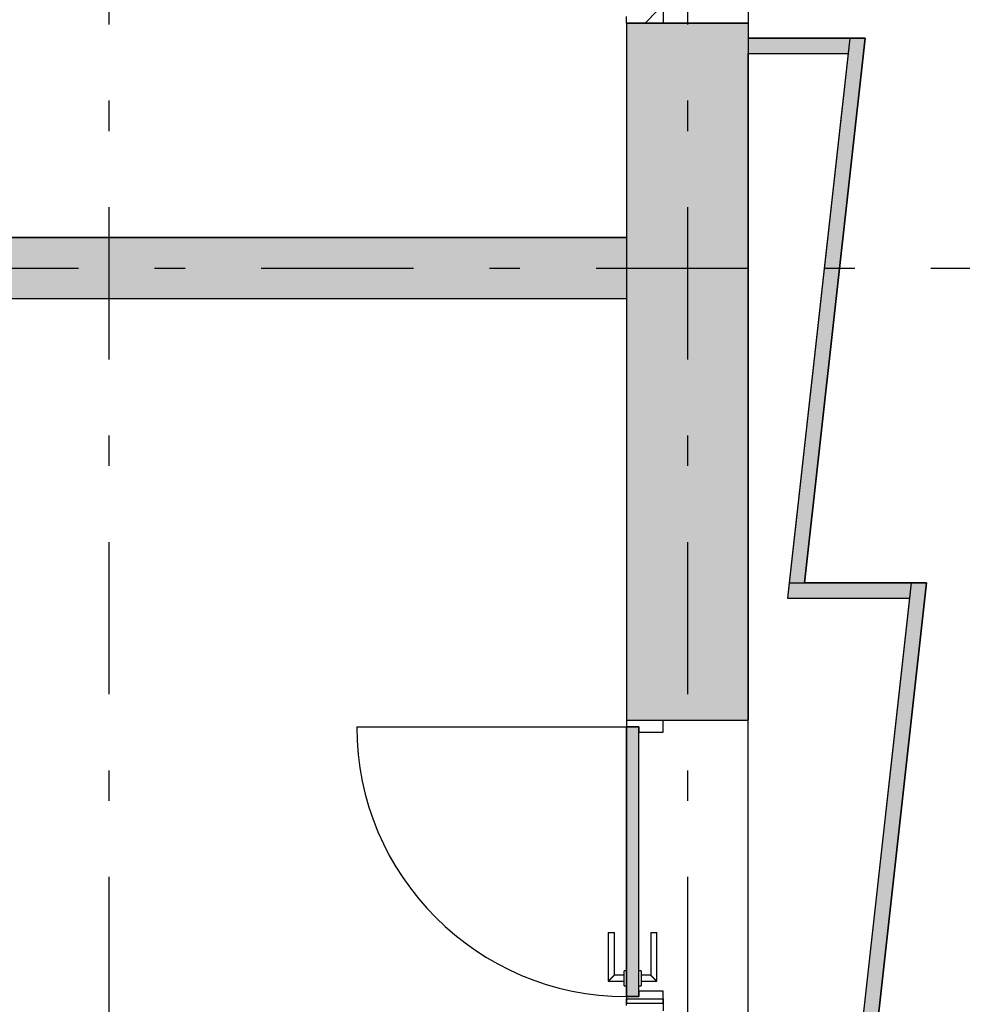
# Model space of a CAD drawing. Extents: x 2 to 87, y -108 to 11.
# Tile 124 of 256: x 30.93 to 34.03, y -68.23 to -64.99. Entities that reach past the tile are written whole.
import ezdxf

# ---------------------------------------------------------------- set-up
doc = ezdxf.new("R2010")
doc.units = 0
doc.header["$MEASUREMENT"] = 0
doc.linetypes.add('DASHDOT', pattern=[1, 0.5, -0.25, 0, -0.25])
for name, color, linetype in [('16', 7, 'CONTINUOUS'), ('2', 7, 'CONTINUOUS'), ('25', 7, 'CONTINUOUS'), ('30', 7, 'CONTINUOUS'), ('5', 7, 'CONTINUOUS'), ('6', 7, 'CONTINUOUS'), ('8', 7, 'CONTINUOUS')]:
    doc.layers.add(name, color=color, linetype=linetype)

# ---------------------------------------------------------------- blocks, each defined once
blk = doc.blocks.new('*N205')
at = {"layer": '8', "color": 62, "linetype": 'Continuous'}
for p, q in [((-0.2, -0.745), (-0.2, 0.141)), ((-0.2, 0.141), (-0.16, 0.141)), ((-0.16, -0.745), (-0.16, 0.141)), ((-0.2, -0.745), (-0.16, -0.745))]:
    blk.add_line(p, q, dxfattribs=at)
for points in [[(-0.2, -0.745), (-0.2, -0.745), (-0.2, 0.141)], [(-0.2, -0.745), (-0.16, -0.745), (-0.16, 0.141)], [(-0.2, -0.745), (-0.2, 0.141), (-0.16, 0.141)], [(-0.16, -0.745), (-0.16, -0.745), (-0.16, 0.141)]]:
    blk.add_solid(points, dxfattribs=at)

msp = doc.modelspace()

# ---------------------------------------------------------------- linework, layer by layer
at = {"layer": '16', "color": 62, "linetype": 'Continuous'}
msp.add_line((32.0416, -67.3145), (32.9276, -67.3145), dxfattribs=at)
msp.add_arc((32.9276, -67.3145), 0.886, 180, 270, dxfattribs=at)
at = {"layer": '2', "color": 62, "linetype": 'Continuous'}
for p, q in [((33.3276, -63.9824), (33.3276, -65.0524)), ((32.9276, -65.0025), (32.9276, -65.7075)), ((33.3276, -65.0025), (32.9276, -65.0025)), ((33.3276, -75.0075), (33.3276, -65.1024)), ((32.9276, -65.9075), (32.9276, -67.2925)), ((32.9276, -67.2925), (33.3276, -67.2925))]:
    msp.add_line(p, q, dxfattribs=at)
at = {"layer": '25', "color": 62, "linetype": 'Continuous'}
for p, q in [((32.9276, -65.0025), (33.3276, -65.0025)), ((32.9276, -65.0025), (32.9276, -67.2004)), ((33.3276, -65.0025), (33.3276, -67.2004)), ((33.3276, -65.0524), (33.6608, -65.0524)), ((33.3276, -65.0524), (33.3276, -65.1024)), ((33.6608, -65.0524), (33.4621, -66.8414)), ((33.7111, -65.0524), (33.5124, -66.8414)), ((33.6608, -65.0524), (33.6552, -65.1024)), ((33.6608, -65.0524), (33.7111, -65.0524)), ((33.3276, -65.1024), (33.6128, -65.1024)), ((33.6128, -65.1024), (33.6552, -65.1024)), ((30.4276, -65.7075), (32.9276, -65.7075)), ((32.9276, -65.7075), (32.9276, -65.9075)), ((30.4276, -65.9075), (32.9276, -65.9075)), ((33.4621, -66.8414), (33.4565, -66.8914)), ((33.4621, -66.8414), (33.8624, -66.8414)), ((33.4621, -66.8414), (33.5124, -66.8414)), ((33.8624, -66.8414), (33.5961, -69.2439)), ((33.9127, -66.8414), (33.6464, -69.2439)), ((33.8624, -66.8414), (33.8569, -66.8914)), ((33.8624, -66.8414), (33.9127, -66.8414)), ((33.4565, -66.8914), (33.8569, -66.8914)), ((32.9276, -67.2004), (32.9276, -67.2925)), ((33.3276, -67.2004), (33.3276, -67.2925)), ((32.9276, -67.2925), (33.3276, -67.2925))]:
    msp.add_line(p, q, dxfattribs=at)
for points in [[(32.9276, -65.0025), (32.9276, -65.0025), (33.3276, -65.0025)], [(32.9276, -65.0025), (32.9276, -67.2004), (33.3276, -67.2004)], [(32.9276, -65.0025), (33.3276, -65.0025), (33.3276, -67.2004)], [(33.3276, -65.0524), (33.3276, -65.0524), (33.6608, -65.0524)], [(33.3276, -65.0524), (33.3276, -65.1024), (33.6552, -65.1024)], [(33.3276, -65.0524), (33.6608, -65.0524), (33.6552, -65.1024)], [(33.6608, -65.0524), (33.4621, -66.8414), (33.5124, -66.8414)], [(33.6608, -65.0524), (33.7111, -65.0524), (33.5124, -66.8414)], [(33.6608, -65.0524), (33.6608, -65.0524), (33.7111, -65.0524)], [(33.3276, -65.1024), (33.3276, -65.1024), (33.6128, -65.1024)], [(33.6128, -65.1024), (33.6128, -65.1024), (33.6552, -65.1024)], [(30.4276, -65.7075), (30.4276, -65.7075), (32.9276, -65.7075)], [(30.4276, -65.7075), (30.4276, -65.9075), (32.9276, -65.9075)], [(30.4276, -65.7075), (32.9276, -65.7075), (32.9276, -65.9075)], [(30.4276, -65.9075), (30.4276, -65.9075), (32.9276, -65.9075)], [(33.4621, -66.8414), (33.4565, -66.8914), (33.8569, -66.8914)], [(33.4621, -66.8414), (33.4621, -66.8414), (33.8624, -66.8414)], [(33.4621, -66.8414), (33.8624, -66.8414), (33.8569, -66.8914)], [(33.4621, -66.8414), (33.4621, -66.8414), (33.5124, -66.8414)], [(33.8624, -66.8414), (33.5961, -69.2439), (33.6464, -69.2439)], [(33.8624, -66.8414), (33.9127, -66.8414), (33.6464, -69.2439)], [(33.8624, -66.8414), (33.8624, -66.8414), (33.9127, -66.8414)], [(33.4565, -66.8914), (33.4565, -66.8914), (33.8569, -66.8914)], [(32.9276, -67.2004), (32.9276, -67.2925), (33.3276, -67.2925)], [(32.9276, -67.2004), (33.3276, -67.2004), (33.3276, -67.2925)], [(32.9276, -67.2925), (32.9276, -67.2925), (33.3276, -67.2925)]]:
    msp.add_solid(points, dxfattribs=at)
at = {"layer": '30', "color": 62, "linetype": 'Continuous'}
for p, q in [((32.9276, -65.0025), (32.9276, -64.9805)), ((33.0476, -64.9625), (33.0476, -65.0025)), ((32.9276, -67.2925), (32.9276, -67.3145)), ((33.0476, -67.3325), (33.0476, -67.2925)), ((32.9276, -67.3145), (32.9676, -67.3145)), ((32.9676, -67.3145), (32.9676, -67.3325)), ((32.9676, -67.3325), (33.0476, -67.3325)), ((33.0476, -68.1825), (32.9676, -68.1825)), ((32.9676, -68.1825), (32.9676, -68.2005)), ((33.0476, -68.2225), (33.0476, -68.1825)), ((32.9676, -68.2005), (32.9276, -68.2005)), ((32.9276, -68.2005), (32.9276, -68.2225)), ((32.9276, -68.2075), (33.0476, -68.2075)), ((32.9276, -68.2295), (32.9276, -68.2075)), ((33.0476, -68.2075), (33.0476, -68.2475)), ((32.9276, -68.2225), (33.0476, -68.2225))]:
    msp.add_line(p, q, dxfattribs=at)
at = {"layer": '5', "color": 7, "linetype": 'DASHDOT'}
for p, q in [((31.2276, -7.3075), (31.2276, -96.5075)), ((33.1276, -7.3075), (33.1276, -96.5075)), ((7.5276, -65.8075), (52.6276, -65.8075))]:
    msp.add_line(p, q, dxfattribs=at)
at = {"layer": '6', "color": 62, "linetype": 'Continuous'}
for p, q in [((33.7111, -65.0524), (33.3276, -65.0524)), ((33.5124, -66.8414), (33.7111, -65.0524)), ((33.3276, -65.1024), (33.6552, -65.1024)), ((33.6552, -65.1024), (33.4565, -66.8914)), ((32.9276, -65.7075), (30.4276, -65.7075)), ((30.4276, -65.9075), (32.9276, -65.9075)), ((33.9127, -66.8414), (33.5124, -66.8414)), ((33.5266, -70.3245), (33.9127, -66.8414)), ((33.4565, -66.8914), (33.8569, -66.8914)), ((33.8569, -66.8914), (33.4739, -70.3465))]:
    msp.add_line(p, q, dxfattribs=at)
at = {"layer": '8', "color": 62, "linetype": 'Continuous'}
for p, q in [((32.9884, -65.0025), (33.0284, -64.9625)), ((32.9276, -67.3145), (32.9276, -68.2005)), ((32.9676, -67.3145), (32.9276, -67.3145)), ((32.9676, -68.2005), (32.9676, -67.3145)), ((32.8676, -67.9905), (32.8676, -68.1505)), ((32.8676, -67.9905), (32.8876, -67.9905)), ((32.8876, -68.1305), (32.8876, -67.9905)), ((33.0076, -67.9905), (33.0076, -68.1305)), ((33.0076, -67.9905), (33.0276, -67.9905)), ((33.0276, -68.1505), (33.0276, -67.9905)), ((32.9276, -68.1155), (32.9196, -68.1155)), ((32.9196, -68.1655), (32.9196, -68.1155)), ((32.9756, -68.1155), (32.9676, -68.1155)), ((32.9756, -68.1155), (32.9756, -68.1655)), ((32.8676, -68.1505), (32.9196, -68.1505)), ((32.9196, -68.1305), (32.8876, -68.1305)), ((33.0076, -68.1305), (32.9756, -68.1305)), ((32.9756, -68.1505), (33.0276, -68.1505)), ((32.9196, -68.1655), (32.9276, -68.1655)), ((32.9676, -68.1655), (32.9756, -68.1655)), ((32.9276, -68.2005), (32.9676, -68.2005))]:
    msp.add_line(p, q, dxfattribs=at)
for points in [[(32.8876, -68.1305), (32.8875, -68.1305), (32.8875, -68.1306), (32.8875, -68.1306), (32.8875, -68.1306), (32.8875, -68.1306), (32.8875, -68.1306), (32.8875, -68.1306), (32.8875, -68.1306), (32.8875, -68.1306), (32.8875, -68.1306), (32.8875, -68.1306), (32.8875, -68.1306), (32.8875, -68.1306), (32.8875, -68.1306), (32.8875, -68.1306), (32.8875, -68.1306), (32.8875, -68.1306), (32.8875, -68.1306), (32.8875, -68.1306), (32.8875, -68.1306), (32.8875, -68.1306), (32.8875, -68.1306), (32.8875, -68.1306), (32.8875, -68.1306), (32.8875, -68.1306), (32.8875, -68.1306), (32.8875, -68.1306), (32.8875, -68.1306), (32.8874, -68.1307), (32.8874, -68.1307), (32.8874, -68.1307), (32.8874, -68.1307), (32.8874, -68.1307), (32.8874, -68.1307), (32.8874, -68.1307), (32.8874, -68.1307), (32.8874, -68.1307), (32.8874, -68.1307), (32.8874, -68.1307), (32.8874, -68.1307), (32.8874, -68.1307), (32.8874, -68.1307), (32.8874, -68.1307), (32.8874, -68.1307), (32.8874, -68.1307), (32.8874, -68.1307), (32.8873, -68.1307), (32.8873, -68.1308), (32.8873, -68.1308), (32.8873, -68.1308), (32.8873, -68.1308), (32.8873, -68.1308), (32.8873, -68.1308), (32.8873, -68.1308), (32.8873, -68.1308), (32.8873, -68.1308), (32.8873, -68.1308), (32.8873, -68.1308), (32.8873, -68.1308), (32.8873, -68.1308), (32.8873, -68.1308), (32.8873, -68.1308), (32.8872, -68.1309), (32.8871, -68.131), (32.8871, -68.131), (32.8871, -68.131), (32.8871, -68.131), (32.8871, -68.131), (32.8871, -68.131), (32.8871, -68.131), (32.8871, -68.131), (32.8871, -68.131), (32.8871, -68.131), (32.8871, -68.131), (32.887, -68.131), (32.887, -68.1311), (32.887, -68.1311), (32.887, -68.1311), (32.887, -68.1311), (32.887, -68.1311), (32.887, -68.1311), (32.887, -68.1311), (32.887, -68.1311), (32.887, -68.1311), (32.887, -68.1311), (32.8869, -68.1312), (32.8869, -68.1312), (32.8869, -68.1312), (32.8869, -68.1312), (32.8869, -68.1312), (32.8869, -68.1312), (32.8869, -68.1312), (32.8869, -68.1312), (32.8869, -68.1312), (32.8869, -68.1312), (32.8868, -68.1313), (32.8868, -68.1313), (32.8868, -68.1313), (32.8868, -68.1313), (32.8868, -68.1313), (32.8868, -68.1313), (32.8868, -68.1313), (32.8868, -68.1313), (32.8868, -68.1313), (32.8868, -68.1313), (32.8867, -68.1314), (32.8867, -68.1314), (32.8867, -68.1314), (32.8867, -68.1314), (32.8867, -68.1314), (32.8867, -68.1314), (32.8867, -68.1314), (32.8867, -68.1314), (32.8866, -68.1314), (32.8866, -68.1315), (32.8866, -68.1315), (32.8866, -68.1315), (32.8866, -68.1315), (32.8866, -68.1315), (32.8866, -68.1315), (32.8866, -68.1315), (32.8866, -68.1315), (32.8865, -68.1316), (32.8865, -68.1316), (32.8865, -68.1316), (32.8865, -68.1316), (32.8865, -68.1316), (32.8865, -68.1316), (32.8865, -68.1316), (32.8865, -68.1316), (32.8864, -68.1317), (32.8864, -68.1317), (32.8864, -68.1317), (32.8864, -68.1317), (32.8864, -68.1317), (32.8864, -68.1317), (32.8864, -68.1317), (32.8864, -68.1317), (32.8863, -68.1318), (32.8863, -68.1318), (32.8863, -68.1318), (32.8863, -68.1318), (32.8863, -68.1318), (32.8863, -68.1318), (32.8863, -68.1318), (32.8862, -68.1319), (32.8862, -68.1319), (32.8862, -68.1319), (32.8862, -68.1319), (32.8862, -68.1319), (32.8862, -68.1319), (32.8862, -68.1319), (32.8861, -68.132), (32.886, -68.1321), (32.886, -68.1321), (32.886, -68.1321), (32.886, -68.1321), (32.886, -68.1321), (32.886, -68.1321), (32.886, -68.1321), (32.8859, -68.1322), (32.8859, -68.1322), (32.8859, -68.1322), (32.8859, -68.1322), (32.8859, -68.1322), (32.8859, -68.1322), (32.8859, -68.1322), (32.8858, -68.1323), (32.8858, -68.1323), (32.8858, -68.1323), (32.8858, -68.1323), (32.8858, -68.1323), (32.8858, -68.1323), (32.8857, -68.1324), (32.8857, -68.1324), (32.8857, -68.1324), (32.8857, -68.1324), (32.8857, -68.1324), (32.8857, -68.1324), (32.8856, -68.1325), (32.8856, -68.1325), (32.8856, -68.1325), (32.8856, -68.1325), (32.8856, -68.1325), (32.8856, -68.1325), (32.8855, -68.1326), (32.8855, -68.1326), (32.8855, -68.1326), (32.8855, -68.1326), (32.8855, -68.1326), (32.8855, -68.1326), (32.8854, -68.1327), (32.8854, -68.1327), (32.8854, -68.1327), (32.8854, -68.1327), (32.8854, -68.1327), (32.8854, -68.1327), (32.8853, -68.1328), (32.8853, -68.1328), (32.8853, -68.1328), (32.8853, -68.1328), (32.8853, -68.1328), (32.8853, -68.1328), (32.8852, -68.1329), (32.8852, -68.1329), (32.8852, -68.1329), (32.8852, -68.1329), (32.8852, -68.1329), (32.8851, -68.1329), (32.8851, -68.133), (32.8851, -68.133), (32.8851, -68.133), (32.8851, -68.133), (32.8851, -68.133), (32.885, -68.1331), (32.885, -68.1331), (32.885, -68.1331), (32.885, -68.1331), (32.885, -68.1331), (32.8849, -68.1331), (32.8849, -68.1332), (32.8849, -68.1332), (32.8849, -68.1332), (32.8849, -68.1332), (32.8849, -68.1332), (32.8848, -68.1333), (32.8848, -68.1333), (32.8848, -68.1333), (32.8848, -68.1333), (32.8848, -68.1333), (32.8847, -68.1334), (32.8847, -68.1334), (32.8847, -68.1334), (32.8847, -68.1334), (32.8847, -68.1334), (32.8846, -68.1335), (32.8846, -68.1335), (32.8846, -68.1335), (32.8846, -68.1335), (32.8846, -68.1335), (32.8845, -68.1336), (32.8845, -68.1336), (32.8845, -68.1336), (32.8845, -68.1336), (32.8845, -68.1336), (32.8845, -68.1336), (32.8844, -68.1337), (32.8843, -68.1338), (32.8843, -68.1338), (32.8843, -68.1338), (32.8843, -68.1338), (32.8842, -68.1339), (32.8842, -68.1339), (32.8842, -68.1339), (32.8842, -68.1339), (32.8842, -68.1339), (32.8841, -68.134), (32.8841, -68.134), (32.8841, -68.134), (32.8841, -68.134), (32.8841, -68.134), (32.884, -68.1341), (32.884, -68.1341), (32.884, -68.1341), (32.884, -68.1341), (32.884, -68.1341), (32.8839, -68.1342), (32.8839, -68.1342), (32.8839, -68.1342), (32.8839, -68.1342), (32.8839, -68.1342), (32.8838, -68.1343), (32.8838, -68.1343), (32.8838, -68.1343), (32.8838, -68.1343), (32.8837, -68.1344), (32.8837, -68.1344), (32.8837, -68.1344), (32.8837, -68.1344), (32.8837, -68.1344), (32.8836, -68.1345), (32.8836, -68.1345), (32.8836, -68.1345), (32.8836, -68.1345), (32.8835, -68.1345), (32.8835, -68.1346), (32.8835, -68.1346), (32.8835, -68.1346), (32.8835, -68.1346), (32.8834, -68.1347), (32.8834, -68.1347), (32.8834, -68.1347), (32.8834, -68.1347), (32.8833, -68.1347), (32.8833, -68.1348), (32.8833, -68.1348), (32.8833, -68.1348), (32.8833, -68.1348), (32.8832, -68.1349), (32.8832, -68.1349), (32.8832, -68.1349), (32.8832, -68.1349), (32.8831, -68.135), (32.8831, -68.135), (32.8831, -68.135), (32.8831, -68.135), (32.8831, -68.135), (32.883, -68.1351), (32.883, -68.1351), (32.883, -68.1351), (32.883, -68.1351), (32.8829, -68.1352), (32.8829, -68.1352), (32.8829, -68.1352), (32.8829, -68.1352), (32.8828, -68.1352), (32.8828, -68.1353), (32.8828, -68.1353), (32.8828, -68.1353), (32.8828, -68.1353), (32.8827, -68.1354), (32.8827, -68.1354), (32.8827, -68.1354), (32.8827, -68.1354), (32.8826, -68.1355), (32.8826, -68.1355), (32.8826, -68.1355), (32.8826, -68.1355), (32.8825, -68.1356), (32.8825, -68.1356), (32.8825, -68.1356), (32.8825, -68.1356), (32.8824, -68.1356), (32.8824, -68.1357), (32.8824, -68.1357), (32.8824, -68.1357), (32.8824, -68.1357), (32.8823, -68.1358), (32.8823, -68.1358), (32.8823, -68.1358), (32.8823, -68.1358), (32.8822, -68.1359), (32.8821, -68.136), (32.8821, -68.136), (32.8821, -68.136), (32.8821, -68.136), (32.882, -68.1361), (32.882, -68.1361), (32.882, -68.1361), (32.882, -68.1361), (32.8819, -68.1362), (32.8819, -68.1362), (32.8819, -68.1362), (32.8819, -68.1362), (32.8818, -68.1363), (32.8818, -68.1363), (32.8818, -68.1363), (32.8818, -68.1363), (32.8817, -68.1364), (32.8817, -68.1364), (32.8817, -68.1364), (32.8817, -68.1364), (32.8816, -68.1365), (32.8816, -68.1365), (32.8816, -68.1365), (32.8816, -68.1365), (32.8815, -68.1366), (32.8815, -68.1366), (32.8815, -68.1366), (32.8815, -68.1366), (32.8814, -68.1367), (32.8814, -68.1367), (32.8814, -68.1367), (32.8814, -68.1367), (32.8813, -68.1368), (32.8813, -68.1368), (32.8813, -68.1368), (32.8813, -68.1368), (32.8812, -68.1369), (32.8812, -68.1369), (32.8812, -68.1369), (32.8812, -68.1369), (32.8811, -68.137), (32.8811, -68.137), (32.8811, -68.137), (32.8811, -68.137), (32.881, -68.1371), (32.881, -68.1371), (32.881, -68.1371), (32.881, -68.1371), (32.8809, -68.1372), (32.8809, -68.1372), (32.8809, -68.1372), (32.8809, -68.1372), (32.8808, -68.1373), (32.8808, -68.1373), (32.8808, -68.1373), (32.8807, -68.1373), (32.8807, -68.1374), (32.8807, -68.1374), (32.8807, -68.1374), (32.8806, -68.1375), (32.8806, -68.1375), (32.8806, -68.1375), (32.8806, -68.1375), (32.8805, -68.1376), (32.8805, -68.1376), (32.8805, -68.1376), (32.8805, -68.1376), (32.8804, -68.1377), (32.8804, -68.1377), (32.8804, -68.1377), (32.8804, -68.1377), (32.8803, -68.1378), (32.8803, -68.1378), (32.8803, -68.1378), (32.8803, -68.1378), (32.8802, -68.1379), (32.8802, -68.1379), (32.8802, -68.1379), (32.8802, -68.1379), (32.8801, -68.138), (32.8801, -68.138), (32.8801, -68.138), (32.88, -68.1381), (32.88, -68.1381), (32.88, -68.1381), (32.88, -68.1381), (32.8799, -68.1382), (32.8799, -68.1382), (32.8799, -68.1382), (32.8799, -68.1382), (32.8798, -68.1383), (32.8798, -68.1383), (32.8798, -68.1383), (32.8798, -68.1383), (32.8797, -68.1384), (32.8797, -68.1384), (32.8797, -68.1384), (32.8796, -68.1385), (32.8795, -68.1386), (32.8795, -68.1386), (32.8795, -68.1386), (32.8795, -68.1386), (32.8794, -68.1387), (32.8794, -68.1387), (32.8794, -68.1387), (32.8794, -68.1387), (32.8793, -68.1388), (32.8793, -68.1388), (32.8793, -68.1388), (32.8792, -68.1389), (32.8792, -68.1389), (32.8792, -68.1389), (32.8792, -68.1389), (32.8791, -68.139), (32.8791, -68.139), (32.8791, -68.139), (32.8791, -68.139), (32.879, -68.1391), (32.879, -68.1391), (32.879, -68.1391), (32.8789, -68.1392), (32.8789, -68.1392), (32.8789, -68.1392), (32.8789, -68.1392), (32.8788, -68.1393), (32.8788, -68.1393), (32.8788, -68.1393), (32.8788, -68.1393), (32.8787, -68.1394), (32.8787, -68.1394), (32.8787, -68.1394), (32.8786, -68.1395), (32.8786, -68.1395), (32.8786, -68.1395), (32.8786, -68.1395), (32.8785, -68.1396), (32.8785, -68.1396), (32.8785, -68.1396), (32.8785, -68.1396), (32.8784, -68.1397), (32.8784, -68.1397), (32.8784, -68.1397), (32.8783, -68.1397), (32.8783, -68.1398), (32.8783, -68.1398), (32.8783, -68.1398), (32.8782, -68.1399), (32.8782, -68.1399), (32.8782, -68.1399), (32.8782, -68.1399), (32.8781, -68.14), (32.8781, -68.14), (32.8781, -68.14), (32.878, -68.14), (32.878, -68.1401), (32.878, -68.1401), (32.878, -68.1401), (32.8779, -68.1402), (32.8779, -68.1402), (32.8779, -68.1402), (32.8779, -68.1402), (32.8778, -68.1403), (32.8778, -68.1403), (32.8778, -68.1403), (32.8777, -68.1403), (32.8777, -68.1404), (32.8777, -68.1404), (32.8777, -68.1404), (32.8776, -68.1405), (32.8776, -68.1405), (32.8776, -68.1405), (32.8776, -68.1405), (32.8775, -68.1406), (32.8775, -68.1406), (32.8775, -68.1406), (32.8775, -68.1406), (32.8774, -68.1407), (32.8774, -68.1407), (32.8774, -68.1407), (32.8773, -68.1408), (32.8773, -68.1408), (32.8773, -68.1408), (32.8773, -68.1408), (32.8772, -68.1409), (32.8772, -68.1409), (32.8772, -68.1409), (32.8772, -68.1409), (32.8771, -68.141), (32.8771, -68.141), (32.8771, -68.141), (32.877, -68.1411), (32.877, -68.1411), (32.877, -68.1411), (32.877, -68.1411), (32.8769, -68.1412), (32.8768, -68.1413), (32.8768, -68.1413), (32.8768, -68.1413), (32.8767, -68.1414), (32.8767, -68.1414), (32.8767, -68.1414), (32.8767, -68.1414), (32.8766, -68.1415), (32.8766, -68.1415), (32.8766, -68.1415), (32.8766, -68.1415), (32.8765, -68.1416), (32.8765, -68.1416), (32.8765, -68.1416), (32.8764, -68.1417), (32.8764, -68.1417), (32.8764, -68.1417), (32.8764, -68.1417), (32.8763, -68.1418), (32.8763, -68.1418), (32.8763, -68.1418), (32.8763, -68.1418), (32.8762, -68.1419), (32.8762, -68.1419), (32.8762, -68.1419), (32.8761, -68.142), (32.8761, -68.142), (32.8761, -68.142), (32.8761, -68.142), (32.876, -68.1421), (32.876, -68.1421), (32.876, -68.1421), (32.876, -68.1421), (32.8759, -68.1422), (32.8759, -68.1422), (32.8759, -68.1422), (32.8758, -68.1423), (32.8758, -68.1423), (32.8758, -68.1423), (32.8758, -68.1423), (32.8757, -68.1424), (32.8757, -68.1424), (32.8757, -68.1424), (32.8757, -68.1424), (32.8756, -68.1425), (32.8756, -68.1425), (32.8756, -68.1425), (32.8756, -68.1425), (32.8755, -68.1426), (32.8755, -68.1426), (32.8755, -68.1426), (32.8754, -68.1427), (32.8754, -68.1427), (32.8754, -68.1427), (32.8754, -68.1427), (32.8753, -68.1428), (32.8753, -68.1428), (32.8753, -68.1428), (32.8753, -68.1428), (32.8752, -68.1429), (32.8752, -68.1429), (32.8752, -68.1429), (32.8752, -68.1429), (32.8751, -68.143), (32.8751, -68.143), (32.8751, -68.143), (32.875, -68.1431), (32.875, -68.1431), (32.875, -68.1431), (32.875, -68.1431), (32.8749, -68.1432), (32.8749, -68.1432), (32.8749, -68.1432), (32.8749, -68.1432), (32.8748, -68.1433), (32.8748, -68.1433), (32.8748, -68.1433), (32.8748, -68.1433), (32.8747, -68.1434), (32.8747, -68.1434), (32.8747, -68.1434), (32.8747, -68.1434), (32.8746, -68.1435), (32.8746, -68.1435), (32.8746, -68.1435), (32.8746, -68.1435), (32.8745, -68.1436), (32.8745, -68.1436), (32.8745, -68.1436), (32.8744, -68.1437), (32.8744, -68.1437), (32.8744, -68.1437), (32.8744, -68.1437), (32.8743, -68.1438), (32.8742, -68.1439), (32.8742, -68.1439), (32.8742, -68.1439), (32.8742, -68.1439), (32.8741, -68.144), (32.8741, -68.144), (32.8741, -68.144), (32.8741, -68.144), (32.874, -68.1441), (32.874, -68.1441), (32.874, -68.1441), (32.874, -68.1441), (32.8739, -68.1442), (32.8739, -68.1442), (32.8739, -68.1442), (32.8739, -68.1442), (32.8738, -68.1443), (32.8738, -68.1443), (32.8738, -68.1443), (32.8738, -68.1443), (32.8737, -68.1444), (32.8737, -68.1444), (32.8737, -68.1444), (32.8737, -68.1444), (32.8736, -68.1445), (32.8736, -68.1445), (32.8736, -68.1445), (32.8736, -68.1445), (32.8735, -68.1446), (32.8735, -68.1446), (32.8735, -68.1446), (32.8735, -68.1446), (32.8734, -68.1447), (32.8734, -68.1447), (32.8734, -68.1447), (32.8734, -68.1447), (32.8733, -68.1448), (32.8733, -68.1448), (32.8733, -68.1448), (32.8733, -68.1448), (32.8732, -68.1449), (32.8732, -68.1449), (32.8732, -68.1449), (32.8732, -68.1449), (32.8731, -68.145), (32.8731, -68.145), (32.8731, -68.145), (32.8731, -68.145), (32.873, -68.1451), (32.873, -68.1451), (32.873, -68.1451), (32.873, -68.1451), (32.8729, -68.1452), (32.8729, -68.1452), (32.8729, -68.1452), (32.8729, -68.1452), (32.8728, -68.1453), (32.8728, -68.1453), (32.8728, -68.1453), (32.8728, -68.1453), (32.8727, -68.1453), (32.8727, -68.1454), (32.8727, -68.1454), (32.8727, -68.1454), (32.8727, -68.1454), (32.8726, -68.1455), (32.8726, -68.1455), (32.8726, -68.1455), (32.8726, -68.1455), (32.8725, -68.1456), (32.8725, -68.1456), (32.8725, -68.1456), (32.8725, -68.1456), (32.8724, -68.1457), (32.8724, -68.1457), (32.8724, -68.1457), (32.8724, -68.1457), (32.8724, -68.1457), (32.8723, -68.1458), (32.8723, -68.1458), (32.8723, -68.1458), (32.8723, -68.1458), (32.8722, -68.1459), (32.8722, -68.1459), (32.8722, -68.1459), (32.8722, -68.1459), (32.8721, -68.146), (32.8721, -68.146), (32.8721, -68.146), (32.8721, -68.146), (32.8721, -68.146), (32.872, -68.1461), (32.872, -68.1461), (32.872, -68.1461), (32.872, -68.1461), (32.8719, -68.1463), (32.8718, -68.1463), (32.8718, -68.1463), (32.8718, -68.1463), (32.8718, -68.1463), (32.8717, -68.1464), (32.8717, -68.1464), (32.8717, -68.1464), (32.8717, -68.1464), (32.8717, -68.1464), (32.8716, -68.1465), (32.8716, -68.1465), (32.8716, -68.1465), (32.8716, -68.1465), (32.8715, -68.1466), (32.8715, -68.1466), (32.8715, -68.1466), (32.8715, -68.1466), (32.8715, -68.1466), (32.8714, -68.1467), (32.8714, -68.1467), (32.8714, -68.1467), (32.8714, -68.1467), (32.8713, -68.1468), (32.8713, -68.1468), (32.8713, -68.1468), (32.8713, -68.1468), (32.8713, -68.1468), (32.8712, -68.1469), (32.8712, -68.1469), (32.8712, -68.1469), (32.8712, -68.1469), (32.8712, -68.1469), (32.8711, -68.147), (32.8711, -68.147), (32.8711, -68.147), (32.8711, -68.147), (32.8711, -68.147), (32.871, -68.1471), (32.871, -68.1471), (32.871, -68.1471), (32.871, -68.1471), (32.8709, -68.1471), (32.8709, -68.1472), (32.8709, -68.1472), (32.8709, -68.1472), (32.8709, -68.1472), (32.8708, -68.1473), (32.8708, -68.1473), (32.8708, -68.1473), (32.8708, -68.1473), (32.8708, -68.1473), (32.8707, -68.1474), (32.8707, -68.1474), (32.8707, -68.1474), (32.8707, -68.1474), (32.8707, -68.1474), (32.8706, -68.1474), (32.8706, -68.1475), (32.8706, -68.1475), (32.8706, -68.1475), (32.8706, -68.1475), (32.8706, -68.1475), (32.8705, -68.1476), (32.8705, -68.1476), (32.8705, -68.1476), (32.8705, -68.1476), (32.8705, -68.1476), (32.8704, -68.1477), (32.8704, -68.1477), (32.8704, -68.1477), (32.8704, -68.1477), (32.8704, -68.1477), (32.8703, -68.1478), (32.8703, -68.1478), (32.8703, -68.1478), (32.8703, -68.1478), (32.8703, -68.1478), (32.8703, -68.1478), (32.8702, -68.1479), (32.8702, -68.1479), (32.8702, -68.1479), (32.8702, -68.1479), (32.8702, -68.1479), (32.8701, -68.148), (32.8701, -68.148), (32.8701, -68.148), (32.8701, -68.148), (32.8701, -68.148), (32.8701, -68.148), (32.87, -68.1481), (32.87, -68.1481), (32.87, -68.1481), (32.87, -68.1481), (32.87, -68.1481), (32.8699, -68.1482), (32.8698, -68.1483), (32.8698, -68.1483), (32.8698, -68.1483), (32.8698, -68.1483), (32.8698, -68.1483), (32.8698, -68.1483), (32.8697, -68.1484), (32.8697, -68.1484), (32.8697, -68.1484), (32.8697, -68.1484), (32.8697, -68.1484), (32.8697, -68.1484), (32.8696, -68.1485), (32.8696, -68.1485), (32.8696, -68.1485), (32.8696, -68.1485), (32.8696, -68.1485), (32.8696, -68.1485), (32.8695, -68.1486), (32.8695, -68.1486), (32.8695, -68.1486), (32.8695, -68.1486), (32.8695, -68.1486), (32.8695, -68.1486), (32.8694, -68.1487), (32.8694, -68.1487), (32.8694, -68.1487), (32.8694, -68.1487), (32.8694, -68.1487), (32.8694, -68.1487), (32.8693, -68.1488), (32.8693, -68.1488), (32.8693, -68.1488), (32.8693, -68.1488), (32.8693, -68.1488), (32.8693, -68.1488), (32.8693, -68.1488), (32.8692, -68.1489), (32.8692, -68.1489), (32.8692, -68.1489), (32.8692, -68.1489), (32.8692, -68.1489), (32.8692, -68.1489), (32.8692, -68.1489), (32.8691, -68.149), (32.8691, -68.149), (32.8691, -68.149), (32.8691, -68.149), (32.8691, -68.149), (32.8691, -68.149), (32.8691, -68.149), (32.869, -68.1491), (32.869, -68.1491), (32.869, -68.1491), (32.869, -68.1491), (32.869, -68.1491), (32.869, -68.1491), (32.869, -68.1491), (32.8689, -68.1492), (32.8689, -68.1492), (32.8689, -68.1492), (32.8689, -68.1492), (32.8689, -68.1492), (32.8689, -68.1492), (32.8689, -68.1492), (32.8688, -68.1493), (32.8688, -68.1493), (32.8688, -68.1493), (32.8688, -68.1493), (32.8688, -68.1493), (32.8688, -68.1493), (32.8688, -68.1493), (32.8688, -68.1493), (32.8687, -68.1494), (32.8687, -68.1494), (32.8687, -68.1494), (32.8687, -68.1494), (32.8687, -68.1494), (32.8687, -68.1494), (32.8687, -68.1494), (32.8687, -68.1494), (32.8686, -68.1495), (32.8686, -68.1495), (32.8686, -68.1495), (32.8686, -68.1495), (32.8686, -68.1495), (32.8686, -68.1495), (32.8686, -68.1495), (32.8686, -68.1495), (32.8686, -68.1495), (32.8685, -68.1496), (32.8685, -68.1496), (32.8685, -68.1496), (32.8685, -68.1496), (32.8685, -68.1496), (32.8685, -68.1496), (32.8685, -68.1496), (32.8685, -68.1496), (32.8684, -68.1497), (32.8683, -68.1498), (32.8683, -68.1498), (32.8683, -68.1498), (32.8683, -68.1498), (32.8683, -68.1498), (32.8683, -68.1498), (32.8683, -68.1498), (32.8683, -68.1498), (32.8683, -68.1498), (32.8683, -68.1498), (32.8682, -68.1499), (32.8682, -68.1499), (32.8682, -68.1499), (32.8682, -68.1499), (32.8682, -68.1499), (32.8682, -68.1499), (32.8682, -68.1499), (32.8682, -68.1499), (32.8682, -68.1499), (32.8682, -68.1499), (32.8681, -68.15), (32.8681, -68.15), (32.8681, -68.15), (32.8681, -68.15), (32.8681, -68.15), (32.8681, -68.15), (32.8681, -68.15), (32.8681, -68.15), (32.8681, -68.15), (32.8681, -68.15), (32.8681, -68.15), (32.8681, -68.15), (32.868, -68.1501), (32.868, -68.1501), (32.868, -68.1501), (32.868, -68.1501), (32.868, -68.1501), (32.868, -68.1501), (32.868, -68.1501), (32.868, -68.1501), (32.868, -68.1501), (32.868, -68.1501), (32.868, -68.1501), (32.868, -68.1501), (32.868, -68.1501), (32.8679, -68.1502), (32.8679, -68.1502), (32.8679, -68.1502), (32.8679, -68.1502), (32.8679, -68.1502), (32.8679, -68.1502), (32.8679, -68.1502), (32.8679, -68.1502), (32.8679, -68.1502), (32.8679, -68.1502), (32.8679, -68.1502), (32.8679, -68.1502), (32.8679, -68.1502), (32.8679, -68.1502), (32.8679, -68.1502), (32.8678, -68.1503), (32.8678, -68.1503), (32.8678, -68.1503), (32.8678, -68.1503), (32.8678, -68.1503), (32.8678, -68.1503), (32.8678, -68.1503), (32.8678, -68.1503), (32.8678, -68.1503), (32.8678, -68.1503), (32.8678, -68.1503), (32.8678, -68.1503), (32.8678, -68.1503), (32.8678, -68.1503), (32.8678, -68.1503), (32.8678, -68.1503), (32.8678, -68.1503), (32.8678, -68.1503), (32.8678, -68.1503), (32.8677, -68.1504), (32.8676, -68.1505)], [(33.0275, -68.1505), (33.0275, -68.1504), (33.0275, -68.1504), (33.0275, -68.1504), (33.0275, -68.1504), (33.0275, -68.1504), (33.0275, -68.1504), (33.0275, -68.1504), (33.0275, -68.1504), (33.0275, -68.1504), (33.0275, -68.1504), (33.0275, -68.1504), (33.0275, -68.1504), (33.0275, -68.1504), (33.0275, -68.1504), (33.0275, -68.1504), (33.0275, -68.1504), (33.0275, -68.1504), (33.0275, -68.1504), (33.0275, -68.1504), (33.0275, -68.1504), (33.0275, -68.1504), (33.0275, -68.1504), (33.0275, -68.1504), (33.0275, -68.1504), (33.0275, -68.1504), (33.0275, -68.1504), (33.0275, -68.1504), (33.0274, -68.1503), (33.0274, -68.1503), (33.0274, -68.1503), (33.0274, -68.1503), (33.0274, -68.1503), (33.0274, -68.1503), (33.0274, -68.1503), (33.0274, -68.1503), (33.0274, -68.1503), (33.0274, -68.1503), (33.0274, -68.1503), (33.0274, -68.1503), (33.0274, -68.1503), (33.0274, -68.1503), (33.0274, -68.1503), (33.0274, -68.1503), (33.0274, -68.1503), (33.0274, -68.1503), (33.0273, -68.1503), (33.0273, -68.1502), (33.0273, -68.1502), (33.0273, -68.1502), (33.0273, -68.1502), (33.0273, -68.1502), (33.0273, -68.1502), (33.0273, -68.1502), (33.0273, -68.1502), (33.0273, -68.1502), (33.0273, -68.1502), (33.0273, -68.1502), (33.0273, -68.1502), (33.0273, -68.1502), (33.0273, -68.1502), (33.0273, -68.1502), (33.0272, -68.1501), (33.0271, -68.15), (33.0271, -68.15), (33.0271, -68.15), (33.0271, -68.15), (33.0271, -68.15), (33.0271, -68.15), (33.0271, -68.15), (33.0271, -68.15), (33.0271, -68.15), (33.0271, -68.15), (33.0271, -68.15), (33.027, -68.15), (33.027, -68.1499), (33.027, -68.1499), (33.027, -68.1499), (33.027, -68.1499), (33.027, -68.1499), (33.027, -68.1499), (33.027, -68.1499), (33.027, -68.1499), (33.027, -68.1499), (33.027, -68.1499), (33.0269, -68.1498), (33.0269, -68.1498), (33.0269, -68.1498), (33.0269, -68.1498), (33.0269, -68.1498), (33.0269, -68.1498), (33.0269, -68.1498), (33.0269, -68.1498), (33.0269, -68.1498), (33.0269, -68.1498), (33.0268, -68.1497), (33.0268, -68.1497), (33.0268, -68.1497), (33.0268, -68.1497), (33.0268, -68.1497), (33.0268, -68.1497), (33.0268, -68.1497), (33.0268, -68.1497), (33.0268, -68.1497), (33.0268, -68.1497), (33.0267, -68.1496), (33.0267, -68.1496), (33.0267, -68.1496), (33.0267, -68.1496), (33.0267, -68.1496), (33.0267, -68.1496), (33.0267, -68.1496), (33.0267, -68.1496), (33.0266, -68.1495), (33.0266, -68.1495), (33.0266, -68.1495), (33.0266, -68.1495), (33.0266, -68.1495), (33.0266, -68.1495), (33.0266, -68.1495), (33.0266, -68.1495), (33.0266, -68.1495), (33.0265, -68.1494), (33.0265, -68.1494), (33.0265, -68.1494), (33.0265, -68.1494), (33.0265, -68.1494), (33.0265, -68.1494), (33.0265, -68.1494), (33.0265, -68.1494), (33.0264, -68.1493), (33.0264, -68.1493), (33.0264, -68.1493), (33.0264, -68.1493), (33.0264, -68.1493), (33.0264, -68.1493), (33.0264, -68.1493), (33.0264, -68.1493), (33.0263, -68.1492), (33.0263, -68.1492), (33.0263, -68.1492), (33.0263, -68.1492), (33.0263, -68.1492), (33.0263, -68.1492), (33.0263, -68.1492), (33.0262, -68.1491), (33.0262, -68.1491), (33.0262, -68.1491), (33.0262, -68.1491), (33.0262, -68.1491), (33.0262, -68.1491), (33.0262, -68.1491), (33.0261, -68.149), (33.026, -68.1489), (33.026, -68.1489), (33.026, -68.1489), (33.026, -68.1489), (33.026, -68.1489), (33.026, -68.1489), (33.026, -68.1489), (33.0259, -68.1488), (33.0259, -68.1488), (33.0259, -68.1488), (33.0259, -68.1488), (33.0259, -68.1488), (33.0259, -68.1488), (33.0259, -68.1488), (33.0258, -68.1487), (33.0258, -68.1487), (33.0258, -68.1487), (33.0258, -68.1487), (33.0258, -68.1487), (33.0258, -68.1487), (33.0257, -68.1486), (33.0257, -68.1486), (33.0257, -68.1486), (33.0257, -68.1486), (33.0257, -68.1486), (33.0257, -68.1486), (33.0256, -68.1485), (33.0256, -68.1485), (33.0256, -68.1485), (33.0256, -68.1485), (33.0256, -68.1485), (33.0256, -68.1485), (33.0255, -68.1484), (33.0255, -68.1484), (33.0255, -68.1484), (33.0255, -68.1484), (33.0255, -68.1484), (33.0255, -68.1484), (33.0254, -68.1483), (33.0254, -68.1483), (33.0254, -68.1483), (33.0254, -68.1483), (33.0254, -68.1483), (33.0254, -68.1483), (33.0253, -68.1482), (33.0253, -68.1482), (33.0253, -68.1482), (33.0253, -68.1482), (33.0253, -68.1482), (33.0253, -68.1482), (33.0252, -68.1481), (33.0252, -68.1481), (33.0252, -68.1481), (33.0252, -68.1481), (33.0252, -68.1481), (33.0251, -68.148), (33.0251, -68.148), (33.0251, -68.148), (33.0251, -68.148), (33.0251, -68.148), (33.0251, -68.148), (33.025, -68.1479), (33.025, -68.1479), (33.025, -68.1479), (33.025, -68.1479), (33.025, -68.1479), (33.0249, -68.1478), (33.0249, -68.1478), (33.0249, -68.1478), (33.0249, -68.1478), (33.0249, -68.1478), (33.0249, -68.1478), (33.0248, -68.1477), (33.0248, -68.1477), (33.0248, -68.1477), (33.0248, -68.1477), (33.0248, -68.1477), (33.0247, -68.1476), (33.0247, -68.1476), (33.0247, -68.1476), (33.0247, -68.1476), (33.0247, -68.1476), (33.0246, -68.1475), (33.0246, -68.1475), (33.0246, -68.1475), (33.0246, -68.1475), (33.0246, -68.1475), (33.0245, -68.1474), (33.0245, -68.1474), (33.0245, -68.1474), (33.0245, -68.1474), (33.0245, -68.1474), (33.0245, -68.1474), (33.0244, -68.1473), (33.0243, -68.1472), (33.0243, -68.1472), (33.0243, -68.1472), (33.0243, -68.1472), (33.0242, -68.1471), (33.0242, -68.1471), (33.0242, -68.1471), (33.0242, -68.1471), (33.0242, -68.1471), (33.0241, -68.147), (33.0241, -68.147), (33.0241, -68.147), (33.0241, -68.147), (33.0241, -68.147), (33.024, -68.1469), (33.024, -68.1469), (33.024, -68.1469), (33.024, -68.1469), (33.024, -68.1469), (33.0239, -68.1468), (33.0239, -68.1468), (33.0239, -68.1468), (33.0239, -68.1468), (33.0239, -68.1468), (33.0238, -68.1467), (33.0238, -68.1467), (33.0238, -68.1467), (33.0238, -68.1467), (33.0237, -68.1466), (33.0237, -68.1466), (33.0237, -68.1466), (33.0237, -68.1466), (33.0237, -68.1466), (33.0236, -68.1465), (33.0236, -68.1465), (33.0236, -68.1465), (33.0236, -68.1465), (33.0235, -68.1464), (33.0235, -68.1464), (33.0235, -68.1464), (33.0235, -68.1464), (33.0235, -68.1464), (33.0234, -68.1463), (33.0234, -68.1463), (33.0234, -68.1463), (33.0234, -68.1463), (33.0233, -68.1463), (33.0233, -68.1462), (33.0233, -68.1462), (33.0233, -68.1462), (33.0233, -68.1462), (33.0232, -68.1461), (33.0232, -68.1461), (33.0232, -68.1461), (33.0232, -68.1461), (33.0231, -68.146), (33.0231, -68.146), (33.0231, -68.146), (33.0231, -68.146), (33.0231, -68.146), (33.023, -68.1459), (33.023, -68.1459), (33.023, -68.1459), (33.023, -68.1459), (33.0229, -68.1458), (33.0229, -68.1458), (33.0229, -68.1458), (33.0229, -68.1458), (33.0228, -68.1457), (33.0228, -68.1457), (33.0228, -68.1457), (33.0228, -68.1457), (33.0228, -68.1457), (33.0227, -68.1456), (33.0227, -68.1456), (33.0227, -68.1456), (33.0227, -68.1456), (33.0226, -68.1455), (33.0226, -68.1455), (33.0226, -68.1455), (33.0226, -68.1455), (33.0225, -68.1454), (33.0225, -68.1454), (33.0225, -68.1454), (33.0225, -68.1454), (33.0224, -68.1453), (33.0224, -68.1453), (33.0224, -68.1453), (33.0224, -68.1453), (33.0224, -68.1453), (33.0223, -68.1452), (33.0223, -68.1452), (33.0223, -68.1452), (33.0223, -68.1452), (33.0222, -68.1451), (33.0221, -68.145), (33.0221, -68.145), (33.0221, -68.145), (33.0221, -68.145), (33.022, -68.1449), (33.022, -68.1449), (33.022, -68.1449), (33.022, -68.1449), (33.0219, -68.1448), (33.0219, -68.1448), (33.0219, -68.1448), (33.0219, -68.1448), (33.0218, -68.1447), (33.0218, -68.1447), (33.0218, -68.1447), (33.0218, -68.1447), (33.0217, -68.1446), (33.0217, -68.1446), (33.0217, -68.1446), (33.0217, -68.1446), (33.0216, -68.1445), (33.0216, -68.1445), (33.0216, -68.1445), (33.0216, -68.1445), (33.0215, -68.1444), (33.0215, -68.1444), (33.0215, -68.1444), (33.0215, -68.1444), (33.0214, -68.1443), (33.0214, -68.1443), (33.0214, -68.1443), (33.0214, -68.1443), (33.0213, -68.1442), (33.0213, -68.1442), (33.0213, -68.1442), (33.0213, -68.1442), (33.0212, -68.1441), (33.0212, -68.1441), (33.0212, -68.1441), (33.0212, -68.1441), (33.0211, -68.144), (33.0211, -68.144), (33.0211, -68.144), (33.0211, -68.144), (33.021, -68.1439), (33.021, -68.1439), (33.021, -68.1439), (33.021, -68.1439), (33.0209, -68.1438), (33.0209, -68.1438), (33.0209, -68.1438), (33.0209, -68.1438), (33.0208, -68.1437), (33.0208, -68.1437), (33.0208, -68.1437), (33.0207, -68.1437), (33.0207, -68.1436), (33.0207, -68.1436), (33.0207, -68.1436), (33.0206, -68.1435), (33.0206, -68.1435), (33.0206, -68.1435), (33.0206, -68.1435), (33.0205, -68.1434), (33.0205, -68.1434), (33.0205, -68.1434), (33.0205, -68.1434), (33.0204, -68.1433), (33.0204, -68.1433), (33.0204, -68.1433), (33.0204, -68.1433), (33.0203, -68.1432), (33.0203, -68.1432), (33.0203, -68.1432), (33.0203, -68.1432), (33.0202, -68.1431), (33.0202, -68.1431), (33.0202, -68.1431), (33.0202, -68.1431), (33.0201, -68.143), (33.0201, -68.143), (33.0201, -68.143), (33.02, -68.1429), (33.02, -68.1429), (33.02, -68.1429), (33.02, -68.1429), (33.0199, -68.1428), (33.0199, -68.1428), (33.0199, -68.1428), (33.0199, -68.1428), (33.0198, -68.1427), (33.0198, -68.1427), (33.0198, -68.1427), (33.0198, -68.1427), (33.0197, -68.1426), (33.0197, -68.1426), (33.0197, -68.1426), (33.0196, -68.1425), (33.0195, -68.1424), (33.0195, -68.1424), (33.0195, -68.1424), (33.0195, -68.1424), (33.0194, -68.1423), (33.0194, -68.1423), (33.0194, -68.1423), (33.0194, -68.1423), (33.0193, -68.1422), (33.0193, -68.1422), (33.0193, -68.1422), (33.0192, -68.1421), (33.0192, -68.1421), (33.0192, -68.1421), (33.0192, -68.1421), (33.0191, -68.142), (33.0191, -68.142), (33.0191, -68.142), (33.0191, -68.142), (33.019, -68.1419), (33.019, -68.1419), (33.019, -68.1419), (33.0189, -68.1418), (33.0189, -68.1418), (33.0189, -68.1418), (33.0189, -68.1418), (33.0188, -68.1417), (33.0188, -68.1417), (33.0188, -68.1417), (33.0188, -68.1417), (33.0187, -68.1416), (33.0187, -68.1416), (33.0187, -68.1416), (33.0186, -68.1415), (33.0186, -68.1415), (33.0186, -68.1415), (33.0186, -68.1415), (33.0185, -68.1414), (33.0185, -68.1414), (33.0185, -68.1414), (33.0185, -68.1414), (33.0184, -68.1413), (33.0184, -68.1413), (33.0184, -68.1413), (33.0183, -68.1412), (33.0183, -68.1412), (33.0183, -68.1412), (33.0183, -68.1412), (33.0182, -68.1411), (33.0182, -68.1411), (33.0182, -68.1411), (33.0182, -68.1411), (33.0181, -68.141), (33.0181, -68.141), (33.0181, -68.141), (33.018, -68.1409), (33.018, -68.1409), (33.018, -68.1409), (33.018, -68.1409), (33.0179, -68.1408), (33.0179, -68.1408), (33.0179, -68.1408), (33.0179, -68.1408), (33.0178, -68.1407), (33.0178, -68.1407), (33.0178, -68.1407), (33.0177, -68.1406), (33.0177, -68.1406), (33.0177, -68.1406), (33.0177, -68.1406), (33.0176, -68.1405), (33.0176, -68.1405), (33.0176, -68.1405), (33.0176, -68.1405), (33.0175, -68.1404), (33.0175, -68.1404), (33.0175, -68.1404), (33.0175, -68.1403), (33.0174, -68.1403), (33.0174, -68.1403), (33.0174, -68.1403), (33.0173, -68.1402), (33.0173, -68.1402), (33.0173, -68.1402), (33.0173, -68.1402), (33.0172, -68.1401), (33.0172, -68.1401), (33.0172, -68.1401), (33.0172, -68.14), (33.0171, -68.14), (33.0171, -68.14), (33.0171, -68.14), (33.017, -68.1399), (33.017, -68.1399), (33.017, -68.1399), (33.017, -68.1399), (33.0169, -68.1398), (33.0169, -68.1397), (33.0168, -68.1397), (33.0168, -68.1397), (33.0168, -68.1397), (33.0167, -68.1396), (33.0167, -68.1396), (33.0167, -68.1396), (33.0167, -68.1396), (33.0166, -68.1395), (33.0166, -68.1395), (33.0166, -68.1395), (33.0166, -68.1395), (33.0165, -68.1394), (33.0165, -68.1394), (33.0165, -68.1394), (33.0164, -68.1393), (33.0164, -68.1393), (33.0164, -68.1393), (33.0164, -68.1393), (33.0163, -68.1392), (33.0163, -68.1392), (33.0163, -68.1392), (33.0163, -68.1392), (33.0162, -68.1391), (33.0162, -68.1391), (33.0162, -68.1391), (33.0161, -68.139), (33.0161, -68.139), (33.0161, -68.139), (33.0161, -68.139), (33.016, -68.1389), (33.016, -68.1389), (33.016, -68.1389), (33.016, -68.1389), (33.0159, -68.1388), (33.0159, -68.1388), (33.0159, -68.1388), (33.0158, -68.1387), (33.0158, -68.1387), (33.0158, -68.1387), (33.0158, -68.1387), (33.0157, -68.1386), (33.0157, -68.1386), (33.0157, -68.1386), (33.0157, -68.1386), (33.0156, -68.1385), (33.0156, -68.1385), (33.0156, -68.1385), (33.0156, -68.1385), (33.0155, -68.1384), (33.0155, -68.1384), (33.0155, -68.1384), (33.0154, -68.1383), (33.0154, -68.1383), (33.0154, -68.1383), (33.0154, -68.1383), (33.0153, -68.1382), (33.0153, -68.1382), (33.0153, -68.1382), (33.0153, -68.1382), (33.0152, -68.1381), (33.0152, -68.1381), (33.0152, -68.1381), (33.0152, -68.1381), (33.0151, -68.138), (33.0151, -68.138), (33.0151, -68.138), (33.015, -68.1379), (33.015, -68.1379), (33.015, -68.1379), (33.015, -68.1379), (33.0149, -68.1378), (33.0149, -68.1378), (33.0149, -68.1378), (33.0149, -68.1378), (33.0148, -68.1377), (33.0148, -68.1377), (33.0148, -68.1377), (33.0148, -68.1377), (33.0147, -68.1376), (33.0147, -68.1376), (33.0147, -68.1376), (33.0147, -68.1376), (33.0146, -68.1375), (33.0146, -68.1375), (33.0146, -68.1375), (33.0146, -68.1375), (33.0145, -68.1374), (33.0145, -68.1374), (33.0145, -68.1374), (33.0144, -68.1373), (33.0144, -68.1373), (33.0144, -68.1373), (33.0144, -68.1373), (33.0143, -68.1372), (33.0142, -68.1371), (33.0142, -68.1371), (33.0142, -68.1371), (33.0142, -68.1371), (33.0141, -68.137), (33.0141, -68.137), (33.0141, -68.137), (33.0141, -68.137), (33.014, -68.1369), (33.014, -68.1369), (33.014, -68.1369), (33.014, -68.1369), (33.0139, -68.1368), (33.0139, -68.1368), (33.0139, -68.1368), (33.0139, -68.1368), (33.0138, -68.1367), (33.0138, -68.1367), (33.0138, -68.1367), (33.0138, -68.1367), (33.0137, -68.1366), (33.0137, -68.1366), (33.0137, -68.1366), (33.0137, -68.1366), (33.0136, -68.1365), (33.0136, -68.1365), (33.0136, -68.1365), (33.0136, -68.1365), (33.0135, -68.1364), (33.0135, -68.1364), (33.0135, -68.1364), (33.0135, -68.1364), (33.0134, -68.1363), (33.0134, -68.1363), (33.0134, -68.1363), (33.0134, -68.1363), (33.0133, -68.1362), (33.0133, -68.1362), (33.0133, -68.1362), (33.0133, -68.1362), (33.0132, -68.1361), (33.0132, -68.1361), (33.0132, -68.1361), (33.0132, -68.1361), (33.0131, -68.136), (33.0131, -68.136), (33.0131, -68.136), (33.0131, -68.136), (33.013, -68.1359), (33.013, -68.1359), (33.013, -68.1359), (33.013, -68.1359), (33.0129, -68.1358), (33.0129, -68.1358), (33.0129, -68.1358), (33.0129, -68.1358), (33.0128, -68.1357), (33.0128, -68.1357), (33.0128, -68.1357), (33.0128, -68.1357), (33.0127, -68.1356), (33.0127, -68.1356), (33.0127, -68.1356), (33.0127, -68.1356), (33.0127, -68.1356), (33.0126, -68.1355), (33.0126, -68.1355), (33.0126, -68.1355), (33.0126, -68.1355), (33.0125, -68.1354), (33.0125, -68.1354), (33.0125, -68.1354), (33.0125, -68.1354), (33.0124, -68.1353), (33.0124, -68.1353), (33.0124, -68.1353), (33.0124, -68.1353), (33.0124, -68.1352), (33.0123, -68.1352), (33.0123, -68.1352), (33.0123, -68.1352), (33.0123, -68.1352), (33.0122, -68.1351), (33.0122, -68.1351), (33.0122, -68.1351), (33.0122, -68.1351), (33.0121, -68.135), (33.0121, -68.135), (33.0121, -68.135), (33.0121, -68.135), (33.0121, -68.135), (33.012, -68.1349), (33.012, -68.1349), (33.012, -68.1349), (33.012, -68.1349), (33.0119, -68.1348), (33.0119, -68.1348), (33.0119, -68.1348), (33.0119, -68.1348), (33.0119, -68.1347), (33.0118, -68.1347), (33.0118, -68.1347), (33.0118, -68.1347), (33.0118, -68.1347), (33.0117, -68.1346), (33.0117, -68.1346), (33.0117, -68.1346), (33.0117, -68.1346), (33.0117, -68.1345), (33.0116, -68.1345), (33.0116, -68.1345), (33.0116, -68.1345), (33.0116, -68.1345), (33.0115, -68.1344), (33.0115, -68.1344), (33.0115, -68.1344), (33.0115, -68.1344), (33.0115, -68.1344), (33.0114, -68.1343), (33.0114, -68.1343), (33.0114, -68.1343), (33.0114, -68.1343), (33.0113, -68.1342), (33.0113, -68.1342), (33.0113, -68.1342), (33.0113, -68.1342), (33.0113, -68.1342), (33.0112, -68.1341), (33.0112, -68.1341), (33.0112, -68.1341), (33.0112, -68.1341), (33.0112, -68.1341), (33.0111, -68.134), (33.0111, -68.134), (33.0111, -68.134), (33.0111, -68.134), (33.0111, -68.134), (33.011, -68.1339), (33.011, -68.1339), (33.011, -68.1339), (33.011, -68.1339), (33.0109, -68.1339), (33.0109, -68.1338), (33.0109, -68.1338), (33.0109, -68.1338), (33.0109, -68.1338), (33.0108, -68.1337), (33.0108, -68.1337), (33.0108, -68.1337), (33.0108, -68.1337), (33.0108, -68.1337), (33.0107, -68.1336), (33.0107, -68.1336), (33.0107, -68.1336), (33.0107, -68.1336), (33.0107, -68.1336), (33.0106, -68.1336), (33.0106, -68.1335), (33.0106, -68.1335), (33.0106, -68.1335), (33.0106, -68.1335), (33.0106, -68.1335), (33.0105, -68.1334), (33.0105, -68.1334), (33.0105, -68.1334), (33.0105, -68.1334), (33.0105, -68.1334), (33.0104, -68.1333), (33.0104, -68.1333), (33.0104, -68.1333), (33.0104, -68.1333), (33.0104, -68.1333), (33.0103, -68.1332), (33.0103, -68.1332), (33.0103, -68.1332), (33.0103, -68.1332), (33.0103, -68.1332), (33.0103, -68.1331), (33.0102, -68.1331), (33.0102, -68.1331), (33.0102, -68.1331), (33.0102, -68.1331), (33.0102, -68.1331), (33.0101, -68.133), (33.0101, -68.133), (33.0101, -68.133), (33.0101, -68.133), (33.0101, -68.133), (33.0101, -68.1329), (33.01, -68.1329), (33.01, -68.1329), (33.01, -68.1329), (33.01, -68.1329), (33.01, -68.1329), (33.0099, -68.1328), (33.0098, -68.1327), (33.0098, -68.1327), (33.0098, -68.1327), (33.0098, -68.1327), (33.0098, -68.1327), (33.0098, -68.1327), (33.0097, -68.1326), (33.0097, -68.1326), (33.0097, -68.1326), (33.0097, -68.1326), (33.0097, -68.1326), (33.0097, -68.1326), (33.0096, -68.1325), (33.0096, -68.1325), (33.0096, -68.1325), (33.0096, -68.1325), (33.0096, -68.1325), (33.0096, -68.1325), (33.0095, -68.1324), (33.0095, -68.1324), (33.0095, -68.1324), (33.0095, -68.1324), (33.0095, -68.1324), (33.0095, -68.1324), (33.0094, -68.1323), (33.0094, -68.1323), (33.0094, -68.1323), (33.0094, -68.1323), (33.0094, -68.1323), (33.0094, -68.1323), (33.0093, -68.1322), (33.0093, -68.1322), (33.0093, -68.1322), (33.0093, -68.1322), (33.0093, -68.1322), (33.0093, -68.1322), (33.0093, -68.1322), (33.0092, -68.1321), (33.0092, -68.1321), (33.0092, -68.1321), (33.0092, -68.1321), (33.0092, -68.1321), (33.0092, -68.1321), (33.0092, -68.1321), (33.0091, -68.132), (33.0091, -68.132), (33.0091, -68.132), (33.0091, -68.132), (33.0091, -68.132), (33.0091, -68.132), (33.0091, -68.132), (33.009, -68.1319), (33.009, -68.1319), (33.009, -68.1319), (33.009, -68.1319), (33.009, -68.1319), (33.009, -68.1319), (33.009, -68.1319), (33.0089, -68.1318), (33.0089, -68.1318), (33.0089, -68.1318), (33.0089, -68.1318), (33.0089, -68.1318), (33.0089, -68.1318), (33.0089, -68.1318), (33.0088, -68.1317), (33.0088, -68.1317), (33.0088, -68.1317), (33.0088, -68.1317), (33.0088, -68.1317), (33.0088, -68.1317), (33.0088, -68.1317), (33.0088, -68.1317), (33.0087, -68.1316), (33.0087, -68.1316), (33.0087, -68.1316), (33.0087, -68.1316), (33.0087, -68.1316), (33.0087, -68.1316), (33.0087, -68.1316), (33.0087, -68.1316), (33.0086, -68.1315), (33.0086, -68.1315), (33.0086, -68.1315), (33.0086, -68.1315), (33.0086, -68.1315), (33.0086, -68.1315), (33.0086, -68.1315), (33.0086, -68.1315), (33.0086, -68.1314), (33.0085, -68.1314), (33.0085, -68.1314), (33.0085, -68.1314), (33.0085, -68.1314), (33.0085, -68.1314), (33.0085, -68.1314), (33.0085, -68.1314), (33.0085, -68.1314), (33.0084, -68.1313), (33.0083, -68.1312), (33.0083, -68.1312), (33.0083, -68.1312), (33.0083, -68.1312), (33.0083, -68.1312), (33.0083, -68.1312), (33.0083, -68.1312), (33.0083, -68.1312), (33.0083, -68.1312), (33.0083, -68.1312), (33.0082, -68.1311), (33.0082, -68.1311), (33.0082, -68.1311), (33.0082, -68.1311), (33.0082, -68.1311), (33.0082, -68.1311), (33.0082, -68.1311), (33.0082, -68.1311), (33.0082, -68.1311), (33.0082, -68.1311), (33.0081, -68.131), (33.0081, -68.131), (33.0081, -68.131), (33.0081, -68.131), (33.0081, -68.131), (33.0081, -68.131), (33.0081, -68.131), (33.0081, -68.131), (33.0081, -68.131), (33.0081, -68.131), (33.0081, -68.131), (33.0081, -68.131), (33.008, -68.1309), (33.008, -68.1309), (33.008, -68.1309), (33.008, -68.1309), (33.008, -68.1309), (33.008, -68.1309), (33.008, -68.1309), (33.008, -68.1309), (33.008, -68.1309), (33.008, -68.1309), (33.008, -68.1309), (33.008, -68.1309), (33.008, -68.1309), (33.0079, -68.1308), (33.0079, -68.1308), (33.0079, -68.1308), (33.0079, -68.1308), (33.0079, -68.1308), (33.0079, -68.1308), (33.0079, -68.1308), (33.0079, -68.1308), (33.0079, -68.1308), (33.0079, -68.1308), (33.0079, -68.1308), (33.0079, -68.1308), (33.0079, -68.1308), (33.0079, -68.1308), (33.0079, -68.1308), (33.0078, -68.1307), (33.0078, -68.1307), (33.0078, -68.1307), (33.0078, -68.1307), (33.0078, -68.1307), (33.0078, -68.1307), (33.0078, -68.1307), (33.0078, -68.1307), (33.0078, -68.1307), (33.0078, -68.1307), (33.0078, -68.1307), (33.0078, -68.1307), (33.0078, -68.1307), (33.0078, -68.1307), (33.0078, -68.1307), (33.0078, -68.1307), (33.0078, -68.1307), (33.0078, -68.1307), (33.0078, -68.1307), (33.0077, -68.1306), (33.0076, -68.1305)]]:
    msp.add_lwpolyline(points, dxfattribs=at)

# ---------------------------------------------------------------- block references
msp.add_blockref('*N205', (33.1276, -67.4555), dxfattribs=at)

doc.saveas('drawing.dxf')
